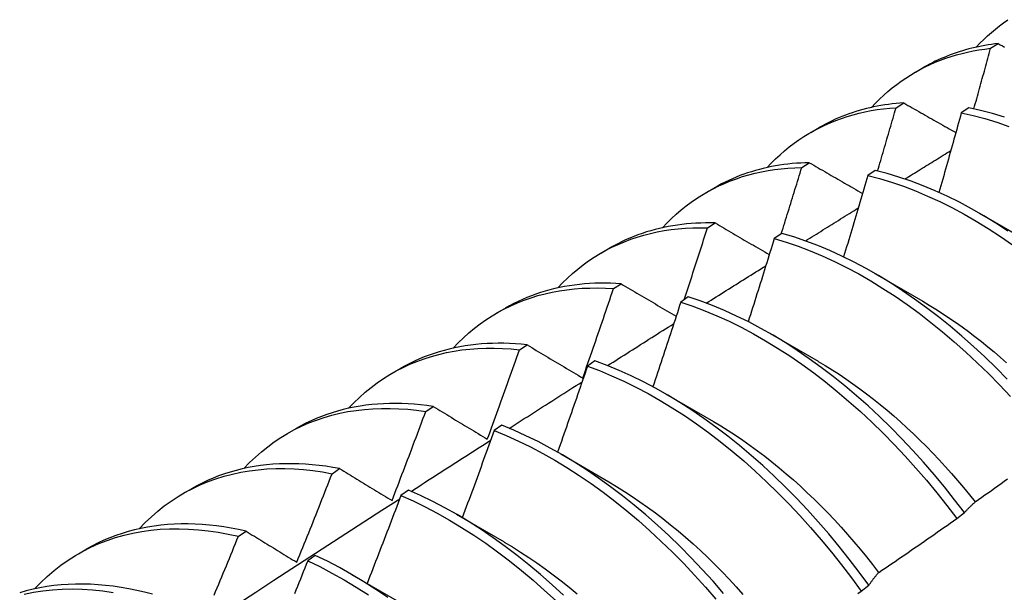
# Model space of a CAD drawing. Header units: inches. Extents: x 25 to 246, y 20 to 159.
# Tile 88 of 113: x 232.74 to 233.068, y 77.796 to 77.987. Entities that reach past the tile are written whole.
import ezdxf

# ---------------------------------------------------------------- set-up
doc = ezdxf.new("R2010")
doc.units = ezdxf.units.IN
doc.header["$MEASUREMENT"] = 0
doc.layers.add('Visible Edges(ANSI)', color=7, linetype='Continuous', lineweight=25)

msp = doc.modelspace()

# ---------------------------------------------------------------- linework, layer by layer
at = {"layer": 'Visible Edges(ANSI)'}
for p, q in [((233.06317, 77.97722), (233.06572, 77.97881)), ((233.03818, 77.96928), (233.04099, 77.9709)), ((233.03174, 77.95745), (233.03428, 77.95905)), ((233.05594, 77.95744), (233.05343, 77.95576)), ((233.00338, 77.94924), (233.00619, 77.95086)), ((233.00036, 77.93753), (233.00289, 77.93914)), ((233.02482, 77.93659), (233.0223, 77.9349)), ((232.96858, 77.9292), (232.97139, 77.93082)), ((233.05945, 77.92234), (233.0754, 77.91311)), ((232.96903, 77.91745), (232.97156, 77.91908)), ((232.99372, 77.9156), (232.99121, 77.91389)), ((232.93378, 77.90916), (232.93659, 77.91078)), ((233.02465, 77.9023), (233.0406, 77.89307)), ((232.93775, 77.89723), (232.94027, 77.89887)), ((232.96265, 77.89445), (232.96015, 77.89274)), ((232.89898, 77.88912), (232.9018, 77.89074)), ((232.98985, 77.88226), (233.0058, 77.87303)), ((232.90651, 77.87684), (232.90903, 77.8785)), ((232.93161, 77.87316), (232.9291, 77.87143)), ((232.86419, 77.86908), (232.867, 77.8707)), ((232.95505, 77.86222), (232.971, 77.85299)), ((232.87531, 77.85631), (232.87783, 77.85797)), ((232.82939, 77.84905), (232.8322, 77.85066)), ((232.90058, 77.85172), (232.89807, 77.84998)), ((232.92025, 77.84218), (232.9362, 77.83295)), ((232.84416, 77.83562), (232.84667, 77.8373)), ((232.79459, 77.82901), (232.7974, 77.83063)), ((232.86956, 77.83013), (232.86706, 77.82838)), ((232.88545, 77.82214), (232.9014, 77.81291)), ((233.05191, 77.8207), (233.05448, 77.82265)), ((232.81303, 77.81478), (232.81554, 77.81647)), ((232.75979, 77.80897), (232.7626, 77.81059)), ((232.83856, 77.80841), (232.83605, 77.80664)), ((232.85066, 77.8021), (232.86661, 77.79287)), ((233.02012, 77.79652), (233.02269, 77.79848))]:
    msp.add_line(p, q, dxfattribs=at)
at = {"layer": 'Visible Edges(ANSI)', "flags": 128}
for points in [[(233.05842, 77.97761), (233.05964, 77.9789), (233.06088, 77.98014), (233.06215, 77.98135), (233.06345, 77.98251), (233.06478, 77.98364), (233.06613, 77.98472), (233.06751, 77.98576), (233.06892, 77.98676)], [(233.06572, 77.97881), (233.0646, 77.97868), (233.06348, 77.97853), (233.06238, 77.97836), (233.06128, 77.97818), (233.06019, 77.97798), (233.05911, 77.97776), (233.05803, 77.97752), (233.05696, 77.97727), (233.0559, 77.977), (233.05485, 77.97672), (233.0538, 77.97641), (233.05276, 77.97609), (233.05173, 77.97575), (233.05071, 77.97539), (233.0497, 77.97502), (233.0487, 77.97463), (233.0477, 77.97422), (233.04672, 77.9738), (233.04574, 77.97336), (233.04477, 77.9729), (233.04381, 77.97242), (233.04286, 77.97193), (233.04192, 77.97142), (233.04099, 77.9709)], [(233.06572, 77.97881), (233.06642, 77.97841), (233.06712, 77.97802), (233.06782, 77.97762)], [(233.02362, 77.95757), (233.02493, 77.95896), (233.02627, 77.96029), (233.02765, 77.96158), (233.02906, 77.96282), (233.03049, 77.96402), (233.03197, 77.96517), (233.03347, 77.96626), (233.035, 77.96731), (233.03656, 77.96831), (233.03815, 77.96926), (233.03977, 77.97016), (233.04142, 77.97102), (233.04309, 77.97182), (233.0448, 77.97256), (233.04653, 77.97326), (233.04828, 77.97391), (233.05006, 77.9745), (233.05186, 77.97505), (233.05369, 77.97554), (233.05555, 77.97598), (233.05742, 77.97637), (233.05932, 77.9767), (233.06123, 77.97699), (233.06317, 77.97722)], [(233.05762, 77.95709), (233.05786, 77.95793), (233.05809, 77.95877), (233.05833, 77.95961), (233.05856, 77.96044), (233.05879, 77.96128), (233.05903, 77.96212), (233.05926, 77.96296), (233.05949, 77.9638), (233.05973, 77.96464), (233.05996, 77.96548), (233.06019, 77.96632), (233.06042, 77.96715), (233.06065, 77.96799), (233.06088, 77.96883), (233.06111, 77.96967), (233.06135, 77.97051), (233.06157, 77.97135), (233.0618, 77.97219), (233.06203, 77.97302), (233.06226, 77.97386), (233.06249, 77.9747), (233.06272, 77.97554), (233.06295, 77.97638), (233.06317, 77.97722)], [(233.03428, 77.95905), (233.033, 77.95896), (233.03173, 77.95885), (233.03046, 77.95872), (233.02921, 77.95856), (233.02796, 77.95838), (233.02673, 77.95818), (233.0255, 77.95796), (233.02428, 77.95772), (233.02307, 77.95745), (233.02187, 77.95716), (233.02068, 77.95685), (233.01951, 77.95652), (233.01834, 77.95617), (233.01718, 77.95579), (233.01603, 77.9554), (233.01489, 77.95498), (233.01376, 77.95454), (233.01265, 77.95408), (233.01154, 77.95359), (233.01045, 77.95309), (233.00937, 77.95256), (233.0083, 77.95202), (233.00724, 77.95145), (233.00619, 77.95086)], [(233.03428, 77.95905), (233.03499, 77.95864), (233.03571, 77.95823), (233.03643, 77.95782), (233.03714, 77.95742), (233.03786, 77.95701), (233.03858, 77.9566), (233.0393, 77.95619), (233.04002, 77.95578), (233.04074, 77.95537), (233.04146, 77.95496), (233.04218, 77.95454), (233.04291, 77.95413), (233.04363, 77.95372), (233.04435, 77.95331), (233.04508, 77.9529), (233.0458, 77.95249), (233.04653, 77.95208), (233.04725, 77.95167), (233.04798, 77.95125), (233.04871, 77.95084), (233.04943, 77.95043), (233.05016, 77.95002), (233.05089, 77.9496), (233.05162, 77.94919)], [(232.98882, 77.93753), (232.99023, 77.93901), (232.99167, 77.94044), (232.99315, 77.94181), (232.99466, 77.94313), (232.99622, 77.94439), (232.99781, 77.9456), (232.99943, 77.94675), (233.00109, 77.94785), (233.00278, 77.94889), (233.0045, 77.94987), (233.00626, 77.9508), (233.00805, 77.95166), (233.00987, 77.95247), (233.01172, 77.95322), (233.0136, 77.95391), (233.01551, 77.95454), (233.01745, 77.95512), (233.01942, 77.95563), (233.02141, 77.95608), (233.02343, 77.95648), (233.02547, 77.95681), (233.02753, 77.95708), (233.02963, 77.9573), (233.03174, 77.95745)], [(233.0256, 77.9364), (233.02586, 77.93728), (233.02612, 77.93816), (233.02638, 77.93903), (233.02664, 77.93991), (233.0269, 77.94079), (233.02716, 77.94166), (233.02742, 77.94254), (233.02767, 77.94342), (233.02793, 77.9443), (233.02819, 77.94517), (233.02844, 77.94605), (233.0287, 77.94693), (233.02895, 77.9478), (233.02921, 77.94868), (233.02946, 77.94956), (233.02972, 77.95043), (233.02997, 77.95131), (233.03022, 77.95219), (233.03048, 77.95306), (233.03073, 77.95394), (233.03098, 77.95482), (233.03123, 77.9557), (233.03149, 77.95657), (233.03174, 77.95745)], [(233.05343, 77.95576), (233.05312, 77.95466), (233.05282, 77.95355), (233.05252, 77.95245), (233.05221, 77.95134), (233.05191, 77.95024), (233.0516, 77.94913), (233.0513, 77.94803), (233.05099, 77.94693), (233.05068, 77.94582), (233.05038, 77.94472), (233.05007, 77.94361), (233.04976, 77.94251), (233.04945, 77.9414), (233.04914, 77.9403), (233.04883, 77.93919), (233.04852, 77.93809), (233.04821, 77.93698), (233.0479, 77.93588), (233.04759, 77.93477), (233.04727, 77.93367), (233.04696, 77.93256), (233.04665, 77.93146), (233.04633, 77.93035), (233.04602, 77.92925)], [(233.05343, 77.95576), (233.05734, 77.95489), (233.06128, 77.95384), (233.06525, 77.95263), (233.06924, 77.95125)], [(233.06776, 77.95434), (233.06379, 77.95554), (233.05985, 77.95658), (233.05594, 77.95744)], [(233.03468, 77.93373), (233.03532, 77.93412), (233.03596, 77.93452), (233.03659, 77.93491), (233.03723, 77.9353), (233.03786, 77.9357), (233.0385, 77.93609), (233.03914, 77.93649), (233.03977, 77.93688), (233.04041, 77.93728), (233.04104, 77.93767), (233.04168, 77.93806), (233.04232, 77.93846), (233.04295, 77.93885), (233.04359, 77.93924), (233.04422, 77.93964), (233.04486, 77.94003), (233.0455, 77.94043), (233.04613, 77.94082), (233.04677, 77.94121), (233.0474, 77.94161), (233.04804, 77.942), (233.04868, 77.94239), (233.04931, 77.94279), (233.04995, 77.94318)], [(233.00289, 77.93914), (233.00145, 77.93911), (233.00002, 77.93904), (232.99859, 77.93895), (232.99718, 77.93884), (232.99578, 77.93869), (232.99438, 77.93852), (232.993, 77.93832), (232.99163, 77.93809), (232.99027, 77.93784), (232.98893, 77.93756), (232.98759, 77.93725), (232.98627, 77.93691), (232.98495, 77.93655), (232.98365, 77.93616), (232.98237, 77.93575), (232.98109, 77.93531), (232.97983, 77.93484), (232.97859, 77.93434), (232.97735, 77.93382), (232.97613, 77.93327), (232.97493, 77.9327), (232.97373, 77.9321), (232.97256, 77.93147), (232.97139, 77.93082)], [(233.00289, 77.93914), (233.00362, 77.93872), (233.00435, 77.9383), (233.00508, 77.93788), (233.00581, 77.93745), (233.00654, 77.93703), (233.00728, 77.93661), (233.00801, 77.93618), (233.00874, 77.93576), (233.00948, 77.93533), (233.01021, 77.93491), (233.01095, 77.93448), (233.01169, 77.93406), (233.01242, 77.93363), (233.01316, 77.93321), (233.0139, 77.93278), (233.01464, 77.93236), (233.01538, 77.93193), (233.01612, 77.93151), (233.01686, 77.93108), (233.0176, 77.93065), (233.01834, 77.93023), (233.01908, 77.9298), (233.01983, 77.92937), (233.02057, 77.92895)], [(232.95403, 77.9175), (232.95552, 77.91907), (232.95707, 77.92059), (232.95865, 77.92204), (232.96028, 77.92343), (232.96194, 77.92476), (232.96365, 77.92603), (232.9654, 77.92723), (232.96718, 77.92837), (232.96901, 77.92945), (232.97087, 77.93045), (232.97277, 77.9314), (232.9747, 77.93227), (232.97667, 77.93308), (232.97868, 77.93383), (232.98071, 77.9345), (232.98278, 77.93511), (232.98488, 77.93565), (232.98701, 77.93613), (232.98916, 77.93653), (232.99135, 77.93687), (232.99356, 77.93714), (232.9958, 77.93734), (232.99807, 77.93747), (233.00036, 77.93753)], [(232.99358, 77.9155), (232.99387, 77.91642), (232.99416, 77.91734), (232.99444, 77.91825), (232.99473, 77.91917), (232.99501, 77.92009), (232.9953, 77.92101), (232.99558, 77.92192), (232.99587, 77.92284), (232.99615, 77.92376), (232.99643, 77.92468), (232.99672, 77.9256), (232.997, 77.92651), (232.99728, 77.92743), (232.99756, 77.92835), (232.99785, 77.92927), (232.99813, 77.93018), (232.99841, 77.9311), (232.99869, 77.93202), (232.99897, 77.93294), (232.99924, 77.93386), (232.99952, 77.93477), (232.9998, 77.93569), (233.00008, 77.93661), (233.00036, 77.93753)], [(233.06895, 77.9164), (233.06494, 77.91901), (233.06091, 77.92148), (233.05687, 77.9238), (233.05283, 77.92596), (233.04879, 77.92796), (233.04475, 77.92981), (233.04073, 77.9315), (233.03672, 77.93302), (233.03272, 77.93438), (233.02876, 77.93557), (233.02482, 77.93659)], [(233.0223, 77.9349), (233.02198, 77.93377), (233.02165, 77.93264), (233.02132, 77.93151), (233.02099, 77.93038), (233.02066, 77.92925), (233.02033, 77.92812), (233.02, 77.92699), (233.01967, 77.92586), (233.01934, 77.92473), (233.019, 77.9236), (233.01867, 77.92247), (233.01834, 77.92134), (233.018, 77.92021), (233.01767, 77.91908), (233.01733, 77.91795), (233.017, 77.91682), (233.01666, 77.91569), (233.01632, 77.91456), (233.01598, 77.91343), (233.01565, 77.9123), (233.01531, 77.91117), (233.01497, 77.91004), (233.01463, 77.90891), (233.01429, 77.90778)], [(233.0223, 77.9349), (233.02625, 77.93387), (233.03021, 77.93266), (233.03421, 77.93129), (233.03822, 77.92976), (233.04225, 77.92806), (233.04628, 77.9262), (233.05032, 77.92418), (233.05437, 77.92201), (233.0584, 77.91968), (233.06243, 77.9172), (233.06644, 77.91458), (233.07044, 77.91181)], [(233.00157, 77.9131), (233.0023, 77.91356), (233.00303, 77.91401), (233.00377, 77.91447), (233.0045, 77.91493), (233.00523, 77.91539), (233.00596, 77.91584), (233.0067, 77.9163), (233.00743, 77.91676), (233.00816, 77.91722), (233.00889, 77.91767), (233.00962, 77.91813), (233.01036, 77.91859), (233.01109, 77.91904), (233.01182, 77.9195), (233.01255, 77.91996), (233.01328, 77.92041), (233.01402, 77.92087), (233.01475, 77.92133), (233.01548, 77.92178), (233.01621, 77.92224), (233.01695, 77.9227), (233.01768, 77.92315), (233.01841, 77.92361), (233.01914, 77.92407)], [(232.97156, 77.91908), (232.96995, 77.91911), (232.96835, 77.91911), (232.96677, 77.91907), (232.96519, 77.919), (232.96363, 77.9189), (232.96208, 77.91877), (232.96054, 77.9186), (232.95901, 77.9184), (232.9575, 77.91817), (232.956, 77.9179), (232.95451, 77.9176), (232.95304, 77.91727), (232.95159, 77.91691), (232.95014, 77.91651), (232.94872, 77.91608), (232.9473, 77.91562), (232.94591, 77.91513), (232.94453, 77.9146), (232.94316, 77.91404), (232.94181, 77.91346), (232.94048, 77.91283), (232.93917, 77.91218), (232.93787, 77.9115), (232.93659, 77.91078)], [(232.97156, 77.91908), (232.9723, 77.91865), (232.97304, 77.91821), (232.97379, 77.91777), (232.97453, 77.91734), (232.97528, 77.9169), (232.97602, 77.91646), (232.97677, 77.91603), (232.97752, 77.91559), (232.97827, 77.91515), (232.97902, 77.91471), (232.97976, 77.91427), (232.98052, 77.91384), (232.98127, 77.9134), (232.98202, 77.91296), (232.98277, 77.91252), (232.98352, 77.91208), (232.98428, 77.91164), (232.98503, 77.9112), (232.98579, 77.91076), (232.98654, 77.91032), (232.9873, 77.90988), (232.98806, 77.90944), (232.98881, 77.90899), (232.98957, 77.90855)], [(232.91923, 77.89746), (232.92082, 77.89913), (232.92246, 77.90073), (232.92415, 77.90227), (232.92589, 77.90373), (232.92767, 77.90513), (232.9295, 77.90645), (232.93137, 77.9077), (232.93329, 77.90888), (232.93525, 77.90998), (232.93725, 77.91101), (232.93929, 77.91197), (232.94138, 77.91285), (232.9435, 77.91365), (232.94565, 77.91438), (232.94785, 77.91504), (232.95007, 77.91561), (232.95234, 77.91611), (232.95463, 77.91654), (232.95696, 77.91688), (232.95932, 77.91715), (232.9617, 77.91734), (232.96412, 77.91746), (232.96656, 77.91749), (232.96903, 77.91745)], [(232.96125, 77.89349), (232.96158, 77.89449), (232.96191, 77.89549), (232.96224, 77.89649), (232.96257, 77.89749), (232.9629, 77.89848), (232.96323, 77.89948), (232.96355, 77.90048), (232.96388, 77.90148), (232.9642, 77.90248), (232.96453, 77.90347), (232.96485, 77.90447), (232.96518, 77.90547), (232.9655, 77.90647), (232.96582, 77.90747), (232.96615, 77.90847), (232.96647, 77.90946), (232.96679, 77.91046), (232.96711, 77.91146), (232.96743, 77.91246), (232.96775, 77.91346), (232.96807, 77.91446), (232.96839, 77.91546), (232.96871, 77.91645), (232.96903, 77.91745)], [(233.0687, 77.86706), (233.06501, 77.87082), (233.06127, 77.87447), (233.05747, 77.878), (233.05363, 77.88141), (233.04975, 77.8847), (233.04584, 77.88786), (233.04189, 77.89088), (233.03791, 77.89377), (233.03391, 77.89652), (233.0299, 77.89913), (233.02587, 77.90158), (233.02183, 77.90389), (233.01779, 77.90604), (233.01375, 77.90804), (233.00971, 77.90988), (233.00569, 77.91155), (233.00168, 77.91307), (232.99769, 77.91442), (232.99372, 77.9156)], [(232.99121, 77.91389), (232.99086, 77.91274), (232.99051, 77.91159), (232.99015, 77.91043), (232.9898, 77.90928), (232.98944, 77.90813), (232.98908, 77.90697), (232.98873, 77.90582), (232.98837, 77.90467), (232.98801, 77.90351), (232.98765, 77.90236), (232.98729, 77.90121), (232.98694, 77.90005), (232.98657, 77.8989), (232.98621, 77.89775), (232.98585, 77.8966), (232.98549, 77.89544), (232.98513, 77.89429), (232.98476, 77.89314), (232.9844, 77.89198), (232.98403, 77.89083), (232.98367, 77.88968), (232.9833, 77.88853), (232.98294, 77.88737), (232.98257, 77.88622)], [(232.99121, 77.91389), (232.99518, 77.9127), (232.99917, 77.91134), (233.00318, 77.90981), (233.00721, 77.90812), (233.01124, 77.90627), (233.01529, 77.90426), (233.01933, 77.9021), (233.02336, 77.89978), (233.02739, 77.89731), (233.03141, 77.8947), (233.0354, 77.89194), (233.03938, 77.88904), (233.04332, 77.886), (233.04724, 77.88284), (233.05111, 77.87954), (233.05495, 77.87612), (233.05874, 77.87257), (233.06248, 77.86892), (233.06617, 77.86515), (233.06979, 77.86127)], [(232.9686, 77.89239), (232.96943, 77.89291), (232.97025, 77.89343), (232.97108, 77.89395), (232.97191, 77.89447), (232.97273, 77.89499), (232.97356, 77.89551), (232.97438, 77.89603), (232.97521, 77.89655), (232.97604, 77.89707), (232.97686, 77.89759), (232.97769, 77.89811), (232.97852, 77.89863), (232.97934, 77.89915), (232.98017, 77.89967), (232.981, 77.90019), (232.98182, 77.90071), (232.98265, 77.90123), (232.98348, 77.90175), (232.9843, 77.90227), (232.98513, 77.90279), (232.98596, 77.90331), (232.98678, 77.90383), (232.98761, 77.90435), (232.98844, 77.90487)], [(232.94027, 77.89887), (232.9385, 77.89897), (232.93673, 77.89904), (232.93498, 77.89907), (232.93324, 77.89906), (232.93151, 77.89902), (232.9298, 77.89893), (232.9281, 77.8988), (232.92642, 77.89864), (232.92475, 77.89843), (232.9231, 77.89819), (232.92146, 77.89791), (232.91984, 77.89759), (232.91823, 77.89723), (232.91664, 77.89683), (232.91507, 77.89639), (232.91352, 77.89592), (232.91199, 77.8954), (232.91047, 77.89485), (232.90898, 77.89426), (232.9075, 77.89363), (232.90604, 77.89297), (232.90461, 77.89226), (232.90319, 77.89152), (232.9018, 77.89074)], [(232.88443, 77.87742), (232.88612, 77.87919), (232.88786, 77.88088), (232.88966, 77.88249), (232.89151, 77.88403), (232.89341, 77.88548), (232.89536, 77.88686), (232.89736, 77.88815), (232.89941, 77.88937), (232.90151, 77.8905), (232.90365, 77.89154), (232.90584, 77.89251), (232.90807, 77.89338), (232.91034, 77.89418), (232.91265, 77.89489), (232.91501, 77.89551), (232.9174, 77.89605), (232.91983, 77.8965), (232.92229, 77.89686), (232.92479, 77.89714), (232.92732, 77.89733), (232.92989, 77.89743), (232.93248, 77.89745), (232.9351, 77.89738), (232.93775, 77.89723)], [(232.92753, 77.86744), (232.92796, 77.86868), (232.9284, 77.86992), (232.92883, 77.87116), (232.92926, 77.8724), (232.9297, 77.87364), (232.93013, 77.87488), (232.93056, 77.87612), (232.93099, 77.87736), (232.93142, 77.8786), (232.93184, 77.87984), (232.93227, 77.88108), (232.9327, 77.88232), (232.93312, 77.88356), (232.93355, 77.88481), (232.93397, 77.88605), (232.93439, 77.88729), (232.93481, 77.88853), (232.93524, 77.88977), (232.93566, 77.89101), (232.93608, 77.89226), (232.9365, 77.8935), (232.93691, 77.89474), (232.93733, 77.89598), (232.93775, 77.89723)], [(232.94027, 77.89887), (232.94103, 77.89842), (232.94178, 77.89797), (232.94254, 77.89752), (232.9433, 77.89707), (232.94406, 77.89662), (232.94482, 77.89617), (232.94558, 77.89572), (232.94634, 77.89527), (232.9471, 77.89482), (232.94786, 77.89437), (232.94863, 77.89392), (232.94939, 77.89346), (232.95015, 77.89301), (232.95092, 77.89256), (232.95169, 77.89211), (232.95245, 77.89165), (232.95322, 77.8912), (232.95399, 77.89074), (232.95476, 77.89029), (232.95553, 77.88984), (232.9563, 77.88938), (232.95707, 77.88893), (232.95784, 77.88847), (232.95862, 77.88801)], [(232.96015, 77.89274), (232.95977, 77.89156), (232.95939, 77.89039), (232.95901, 77.88921), (232.95862, 77.88804), (232.95824, 77.88686), (232.95786, 77.88569), (232.95748, 77.88451), (232.95709, 77.88334), (232.95671, 77.88217), (232.95632, 77.88099), (232.95594, 77.87982), (232.95555, 77.87864), (232.95516, 77.87747), (232.95477, 77.8763), (232.95439, 77.87512), (232.954, 77.87395), (232.95361, 77.87277), (232.95322, 77.8716), (232.95283, 77.87043), (232.95243, 77.86925), (232.95204, 77.86808), (232.95165, 77.86691), (232.95125, 77.86573), (232.95086, 77.86456)], [(232.96015, 77.89274), (232.96414, 77.89139), (232.96815, 77.88987), (232.97217, 77.88819), (232.97621, 77.88635), (232.98025, 77.88435), (232.98429, 77.88219), (232.98833, 77.87988), (232.99236, 77.87742), (232.99637, 77.87482), (233.00037, 77.87207), (233.00434, 77.86918), (233.00829, 77.86615), (233.01221, 77.86299), (233.01609, 77.8597), (233.01993, 77.85628), (233.02372, 77.85275), (233.02746, 77.8491), (233.03115, 77.84534), (233.03478, 77.84147), (233.03835, 77.8375), (233.04185, 77.83343), (233.04528, 77.82927), (233.04864, 77.82503), (233.05191, 77.8207)], [(233.05448, 77.82265), (233.0512, 77.82697), (233.04783, 77.83121), (233.0444, 77.83536), (233.04089, 77.83942), (233.03732, 77.84338), (233.03368, 77.84724), (233.02999, 77.851), (233.02624, 77.85464), (233.02245, 77.85817), (233.01861, 77.86157), (233.01472, 77.86485), (233.0108, 77.868), (233.00685, 77.87102), (233.00288, 77.8739), (232.99888, 77.87664), (232.99486, 77.87924), (232.99083, 77.88168), (232.98679, 77.88398), (232.98275, 77.88613), (232.97871, 77.88811), (232.97468, 77.88994), (232.97065, 77.89161), (232.96664, 77.89311), (232.96265, 77.89445)], [(233.0406, 77.893), (233.04279, 77.89171), (233.04498, 77.89036), (233.04716, 77.88897), (233.04934, 77.88753), (233.05151, 77.88604), (233.05368, 77.8845), (233.05583, 77.88292), (233.05797, 77.88129), (233.06011, 77.87962), (233.06223, 77.8779), (233.06434, 77.87614), (233.06643, 77.87434), (233.06851, 77.87249)], [(232.93576, 77.87159), (232.93668, 77.87218), (232.9376, 77.87276), (232.93852, 77.87334), (232.93944, 77.87393), (232.94036, 77.87451), (232.94128, 77.8751), (232.9422, 77.87568), (232.94312, 77.87626), (232.94404, 77.87685), (232.94496, 77.87743), (232.94588, 77.87801), (232.94679, 77.8786), (232.94771, 77.87918), (232.94863, 77.87976), (232.94955, 77.88035), (232.95047, 77.88093), (232.95139, 77.88151), (232.95231, 77.88209), (232.95323, 77.88268), (232.95415, 77.88326), (232.95507, 77.88384), (232.95599, 77.88442), (232.95691, 77.885), (232.95783, 77.88559)], [(232.84963, 77.85738), (232.85141, 77.85924), (232.85326, 77.86102), (232.85516, 77.86271), (232.85712, 77.86432), (232.85914, 77.86583), (232.86122, 77.86726), (232.86335, 77.86859), (232.86553, 77.86984), (232.86777, 77.87099), (232.87006, 77.87205), (232.87239, 77.87301), (232.87478, 77.87388), (232.87721, 77.87466), (232.87968, 77.87534), (232.8822, 77.87592), (232.88476, 77.87641), (232.88735, 77.8768), (232.88999, 77.8771), (232.89266, 77.8773), (232.89537, 77.8774), (232.89811, 77.87741), (232.90088, 77.87732), (232.90368, 77.87713), (232.90651, 77.87684)], [(232.90903, 77.8785), (232.90709, 77.8787), (232.90515, 77.87885), (232.90323, 77.87896), (232.90132, 77.87902), (232.89943, 77.87904), (232.89756, 77.87901), (232.8957, 77.87893), (232.89385, 77.87881), (232.89202, 77.87864), (232.89021, 77.87843), (232.88842, 77.87817), (232.88665, 77.87787), (232.88489, 77.87752), (232.88316, 77.87712), (232.88144, 77.87668), (232.87975, 77.8762), (232.87807, 77.87567), (232.87642, 77.87509), (232.87479, 77.87447), (232.87319, 77.87381), (232.8716, 77.8731), (232.87004, 77.87234), (232.86851, 77.87154), (232.867, 77.8707)], [(232.8958, 77.84713), (232.89625, 77.84836), (232.89671, 77.8496), (232.89716, 77.85084), (232.89762, 77.85207), (232.89807, 77.85331), (232.89852, 77.85455), (232.89897, 77.85579), (232.89942, 77.85702), (232.89987, 77.85826), (232.90032, 77.8595), (232.90077, 77.86074), (232.90121, 77.86198), (232.90166, 77.86321), (232.9021, 77.86445), (232.90255, 77.86569), (232.90299, 77.86693), (232.90343, 77.86817), (232.90388, 77.86941), (232.90432, 77.87065), (232.90476, 77.87189), (232.9052, 77.87312), (232.90564, 77.87436), (232.90607, 77.8756), (232.90651, 77.87684)], [(232.90903, 77.8785), (232.90979, 77.87804), (232.91056, 77.87758), (232.91132, 77.87713), (232.91208, 77.87667), (232.91285, 77.87621), (232.91361, 77.87575), (232.91438, 77.87529), (232.91515, 77.87483), (232.91591, 77.87437), (232.91668, 77.87391), (232.91745, 77.87345), (232.91822, 77.87299), (232.91899, 77.87253), (232.91977, 77.87207), (232.92054, 77.87161), (232.92131, 77.87115), (232.92209, 77.87068), (232.92286, 77.87022), (232.92364, 77.86976), (232.92441, 77.86929), (232.92519, 77.86883), (232.92597, 77.86837), (232.92675, 77.8679), (232.92753, 77.86744)], [(233.02269, 77.79848), (233.01949, 77.80287), (233.0162, 77.80719), (233.01283, 77.81142), (233.00939, 77.81557), (233.00588, 77.81962), (233.00231, 77.82358), (232.99867, 77.82743), (232.99497, 77.83118), (232.99122, 77.83481), (232.98742, 77.83833), (232.98358, 77.84173), (232.97969, 77.845), (232.97577, 77.84815), (232.97182, 77.85116), (232.96784, 77.85403), (232.96384, 77.85676), (232.95982, 77.85935), (232.95579, 77.86179), (232.95176, 77.86407), (232.94771, 77.86621), (232.94367, 77.86819), (232.93964, 77.87001), (232.93562, 77.87166), (232.93161, 77.87316)], [(233.00581, 77.87299), (233.00813, 77.87162), (233.01046, 77.87019), (233.01277, 77.86871), (233.01508, 77.86717), (233.01739, 77.86557), (233.01968, 77.86392), (233.02196, 77.86222), (233.02423, 77.86046), (233.02649, 77.85865), (233.02873, 77.85679), (233.03096, 77.85488), (233.03317, 77.85292), (233.03536, 77.85092), (233.03754, 77.84887), (233.0397, 77.84678), (233.04183, 77.84464), (233.04395, 77.84247), (233.04604, 77.84025), (233.04811, 77.838), (233.05016, 77.83571), (233.05218, 77.83338), (233.05417, 77.83102), (233.05613, 77.82862), (233.05807, 77.8262)], [(232.9291, 77.87143), (232.92869, 77.87024), (232.92829, 77.86904), (232.92788, 77.86785), (232.92747, 77.86666), (232.92706, 77.86546), (232.92665, 77.86427), (232.92624, 77.86308), (232.92583, 77.86188), (232.92542, 77.86069), (232.92501, 77.8595), (232.92459, 77.8583), (232.92418, 77.85711), (232.92376, 77.85592), (232.92335, 77.85473), (232.92293, 77.85353), (232.92252, 77.85234), (232.9221, 77.85115), (232.92168, 77.84996), (232.92126, 77.84877), (232.92084, 77.84757), (232.92042, 77.84638), (232.92, 77.84519), (232.91958, 77.844), (232.91916, 77.84281)], [(232.9291, 77.87143), (232.93311, 77.86992), (232.93713, 77.86825), (232.94117, 77.86642), (232.94521, 77.86443), (232.94925, 77.86229), (232.95329, 77.85999), (232.95732, 77.85754), (232.96133, 77.85494), (232.96533, 77.8522), (232.96931, 77.84931), (232.97326, 77.84629), (232.97718, 77.84314), (232.98106, 77.83986), (232.9849, 77.83645), (232.9887, 77.83292), (232.99244, 77.82928), (232.99614, 77.82552), (232.99977, 77.82166), (233.00334, 77.8177), (233.00685, 77.81363), (233.01028, 77.80948), (233.01364, 77.80524), (233.01692, 77.80092), (233.02012, 77.79652)], [(232.90305, 77.85071), (232.90406, 77.85136), (232.90507, 77.85201), (232.90608, 77.85266), (232.90709, 77.8533), (232.9081, 77.85395), (232.90911, 77.8546), (232.91013, 77.85524), (232.91114, 77.85589), (232.91215, 77.85654), (232.91316, 77.85719), (232.91417, 77.85783), (232.91519, 77.85848), (232.9162, 77.85912), (232.91721, 77.85977), (232.91822, 77.86042), (232.91923, 77.86106), (232.92025, 77.86171), (232.92126, 77.86235), (232.92227, 77.863), (232.92328, 77.86365), (232.92429, 77.86429), (232.92531, 77.86494), (232.92632, 77.86558), (232.92733, 77.86623)], [(232.81483, 77.83734), (232.81671, 77.8393), (232.81866, 77.84116), (232.82067, 77.84293), (232.82275, 77.8446), (232.82489, 77.84618), (232.82709, 77.84765), (232.82935, 77.84902), (232.83167, 77.85029), (232.83405, 77.85146), (232.83648, 77.85253), (232.83897, 77.85349), (232.84151, 77.85434), (232.84409, 77.85509), (232.84673, 77.85574), (232.84941, 77.85628), (232.85214, 77.85671), (232.85491, 77.85703), (232.85772, 77.85725), (232.86057, 77.85736), (232.86345, 77.85737), (232.86637, 77.85726), (232.86932, 77.85705), (232.8723, 77.85673), (232.87531, 77.85631)], [(232.87783, 77.85797), (232.87571, 77.85828), (232.87361, 77.85853), (232.87152, 77.85872), (232.86944, 77.85887), (232.86738, 77.85896), (232.86534, 77.859), (232.86332, 77.85898), (232.86131, 77.85891), (232.85932, 77.85879), (232.85735, 77.85862), (232.8554, 77.85839), (232.85347, 77.85811), (232.85157, 77.85778), (232.84968, 77.85739), (232.84782, 77.85695), (232.84598, 77.85646), (232.84417, 77.85592), (232.84238, 77.85532), (232.84061, 77.85467), (232.83888, 77.85397), (232.83717, 77.85322), (232.83548, 77.85242), (232.83383, 77.85157), (232.8322, 77.85066)], [(232.87783, 77.85797), (232.87857, 77.85753), (232.87931, 77.85708), (232.88005, 77.85663), (232.88079, 77.85618), (232.88154, 77.85573), (232.88228, 77.85528), (232.88302, 77.85484), (232.88377, 77.85439), (232.88452, 77.85393), (232.88526, 77.85348), (232.88601, 77.85303), (232.88676, 77.85258), (232.88751, 77.85213), (232.88826, 77.85168), (232.88901, 77.85122), (232.88976, 77.85077), (232.89051, 77.85032), (232.89126, 77.84986), (232.89202, 77.84941), (232.89277, 77.84895), (232.89353, 77.8485), (232.89428, 77.84804), (232.89504, 77.84758), (232.8958, 77.84713)], [(232.8641, 77.82669), (232.86458, 77.82792), (232.86506, 77.82915), (232.86553, 77.83039), (232.86601, 77.83162), (232.86648, 77.83285), (232.86695, 77.83408), (232.86742, 77.83532), (232.86789, 77.83655), (232.86836, 77.83778), (232.86883, 77.83902), (232.8693, 77.84025), (232.86977, 77.84149), (232.87024, 77.84272), (232.8707, 77.84395), (232.87117, 77.84519), (232.87163, 77.84642), (232.87209, 77.84766), (232.87256, 77.84889), (232.87302, 77.85013), (232.87348, 77.85137), (232.87394, 77.8526), (232.8744, 77.85384), (232.87486, 77.85507), (232.87531, 77.85631)], [(232.89807, 77.84998), (232.89764, 77.84877), (232.8972, 77.84756), (232.89677, 77.84635), (232.89633, 77.84514), (232.8959, 77.84393), (232.89546, 77.84272), (232.89502, 77.84151), (232.89458, 77.8403), (232.89414, 77.83909), (232.8937, 77.83788), (232.89326, 77.83668), (232.89282, 77.83547), (232.89238, 77.83426), (232.89194, 77.83305), (232.89149, 77.83184), (232.89105, 77.83063), (232.8906, 77.82943), (232.89016, 77.82822), (232.88971, 77.82701), (232.88926, 77.8258), (232.88882, 77.8246), (232.88837, 77.82339), (232.88792, 77.82218), (232.88747, 77.82097)], [(232.89807, 77.84998), (232.9021, 77.84832), (232.90613, 77.8465), (232.91017, 77.84452), (232.91421, 77.84238), (232.91825, 77.84009), (232.92228, 77.83765), (232.9263, 77.83506), (232.9303, 77.83232), (232.93428, 77.82945), (232.93823, 77.82644), (232.94215, 77.82329), (232.94603, 77.82002), (232.94988, 77.81662), (232.95367, 77.8131), (232.95742, 77.80946), (232.96112, 77.80571), (232.96476, 77.80185), (232.96833, 77.79789), (232.97184, 77.79384)], [(232.97439, 77.79577), (232.97087, 77.79982), (232.96729, 77.80377), (232.96365, 77.80762), (232.95995, 77.81136), (232.9562, 77.81499), (232.9524, 77.8185), (232.94855, 77.82189), (232.94466, 77.82515), (232.94074, 77.82829), (232.93679, 77.83129), (232.93281, 77.83415), (232.92881, 77.83688), (232.92479, 77.83946), (232.92076, 77.84189), (232.91672, 77.84417), (232.91268, 77.84629), (232.90863, 77.84826), (232.9046, 77.85007), (232.90058, 77.85172)], [(232.971, 77.85297), (232.97346, 77.85151), (232.97591, 77.84999), (232.97837, 77.8484), (232.98081, 77.84674), (232.98324, 77.84503), (232.98567, 77.84326), (232.98808, 77.84143), (232.99048, 77.83954), (232.99286, 77.8376), (232.99523, 77.8356), (232.99758, 77.83355), (232.99992, 77.83145), (233.00223, 77.8293), (233.00452, 77.8271), (233.00679, 77.82486), (233.00903, 77.82256), (233.01125, 77.82023), (233.01344, 77.81785), (233.01561, 77.81542), (233.01774, 77.81296), (233.01984, 77.81046), (233.02191, 77.80792), (233.02395, 77.80534), (233.02595, 77.80273)], [(232.87044, 77.82974), (232.87154, 77.83045), (232.87265, 77.83117), (232.87375, 77.83188), (232.87485, 77.83259), (232.87596, 77.8333), (232.87706, 77.83401), (232.87817, 77.83473), (232.87927, 77.83544), (232.88037, 77.83615), (232.88148, 77.83686), (232.88258, 77.83757), (232.88369, 77.83828), (232.88479, 77.83899), (232.88589, 77.8397), (232.887, 77.84041), (232.8881, 77.84112), (232.88921, 77.84183), (232.89031, 77.84254), (232.89142, 77.84325), (232.89252, 77.84396), (232.89362, 77.84467), (232.89473, 77.84538), (232.89583, 77.84609), (232.89694, 77.8468)], [(232.78003, 77.8173), (232.78201, 77.81935), (232.78406, 77.82131), (232.78618, 77.82315), (232.78837, 77.82489), (232.79063, 77.82652), (232.79296, 77.82803), (232.79536, 77.82944), (232.79781, 77.83073), (232.80034, 77.83191), (232.80292, 77.83298), (232.80556, 77.83393), (232.80825, 77.83477), (232.811, 77.83549), (232.8138, 77.83609), (232.81665, 77.83657), (232.81955, 77.83694), (232.82249, 77.83719), (232.82548, 77.83732), (232.8285, 77.83733), (232.83157, 77.83722), (232.83467, 77.837), (232.8378, 77.83666), (232.84096, 77.8362), (232.84416, 77.83562)], [(232.84667, 77.8373), (232.84438, 77.83772), (232.8421, 77.83807), (232.83984, 77.83837), (232.8376, 77.83861), (232.83537, 77.83878), (232.83316, 77.8389), (232.83096, 77.83895), (232.82879, 77.83895), (232.82664, 77.83888), (232.82451, 77.83875), (232.8224, 77.83856), (232.82031, 77.83831), (232.81825, 77.838), (232.81622, 77.83763), (232.81421, 77.8372), (232.81222, 77.83671), (232.81027, 77.83615), (232.80834, 77.83554), (232.80644, 77.83487), (232.80457, 77.83414), (232.80273, 77.83335), (232.80092, 77.8325), (232.79914, 77.83159), (232.7974, 77.83063)], [(232.84667, 77.8373), (232.84739, 77.83686), (232.84811, 77.83643), (232.84882, 77.83599), (232.84954, 77.83555), (232.85026, 77.83511), (232.85099, 77.83467), (232.85171, 77.83423), (232.85243, 77.83379), (232.85315, 77.83335), (232.85388, 77.83291), (232.8546, 77.83247), (232.85533, 77.83203), (232.85606, 77.83158), (232.85678, 77.83114), (232.85751, 77.8307), (232.85824, 77.83025), (232.85897, 77.82981), (232.8597, 77.82937), (232.86043, 77.82892), (232.86117, 77.82848), (232.8619, 77.82803), (232.86263, 77.82758), (232.86337, 77.82714), (232.8641, 77.82669)], [(232.83244, 77.80612), (232.83294, 77.80735), (232.83343, 77.80857), (232.83393, 77.8098), (232.83443, 77.81103), (232.83492, 77.81226), (232.83541, 77.81348), (232.83591, 77.81471), (232.8364, 77.81594), (232.83689, 77.81717), (232.83738, 77.8184), (232.83787, 77.81963), (232.83836, 77.82086), (232.83885, 77.82208), (232.83933, 77.82331), (232.83982, 77.82454), (232.8403, 77.82577), (232.84079, 77.827), (232.84127, 77.82823), (232.84175, 77.82947), (232.84224, 77.8307), (232.84272, 77.83193), (232.8432, 77.83316), (232.84368, 77.83439), (232.84416, 77.83562)], [(233.05809, 77.82623), (233.05917, 77.827), (233.06024, 77.82776), (233.06131, 77.82853), (233.06238, 77.82929), (233.06345, 77.83006), (233.06452, 77.83083), (233.06558, 77.83159), (233.06665, 77.83236), (233.06772, 77.83313), (233.06878, 77.83391)], [(232.93619, 77.8329), (232.93879, 77.83135), (232.94139, 77.82974), (232.94398, 77.82805), (232.94656, 77.8263), (232.94912, 77.82448), (232.95168, 77.8226), (232.95422, 77.82066), (232.95675, 77.81865), (232.95926, 77.81658), (232.96175, 77.81445), (232.96422, 77.81226), (232.96667, 77.81002), (232.96909, 77.80772), (232.97149, 77.80536), (232.97386, 77.80295), (232.9762, 77.80049), (232.97851, 77.79798), (232.98079, 77.79542)], [(232.81285, 77.79232), (232.81882, 77.79622), (232.8248, 77.80012), (232.83077, 77.80402), (232.83675, 77.80791), (232.84273, 77.8118), (232.84871, 77.81568), (232.85469, 77.81956), (232.86067, 77.82343), (232.86666, 77.8273)], [(232.86706, 77.82838), (232.8666, 77.82716), (232.86614, 77.82594), (232.86568, 77.82472), (232.86521, 77.8235), (232.86475, 77.82228), (232.86429, 77.82106), (232.86382, 77.81984), (232.86336, 77.81862), (232.86289, 77.8174), (232.86242, 77.81618), (232.86195, 77.81496), (232.86149, 77.81374), (232.86102, 77.81252), (232.86055, 77.8113), (232.86008, 77.81008), (232.8596, 77.80886), (232.85913, 77.80764), (232.85866, 77.80643), (232.85819, 77.80521), (232.85771, 77.80399), (232.85724, 77.80277), (232.85676, 77.80155), (232.85628, 77.80034), (232.85581, 77.79912)], [(232.86706, 77.82838), (232.87109, 77.82657), (232.87513, 77.8246), (232.87917, 77.82247), (232.88321, 77.82019), (232.88724, 77.81776), (232.89126, 77.81518), (232.89526, 77.81245), (232.89924, 77.80958), (232.9032, 77.80658), (232.90712, 77.80344), (232.911, 77.80018), (232.91485, 77.79678), (232.91865, 77.79327)], [(232.92118, 77.79516), (232.91737, 77.79866), (232.91352, 77.80205), (232.90963, 77.8053), (232.90571, 77.80843), (232.90175, 77.81143), (232.89777, 77.81428), (232.89377, 77.817), (232.88975, 77.81957), (232.88572, 77.82199), (232.88168, 77.82426), (232.87764, 77.82637), (232.8736, 77.82833), (232.86956, 77.83013)], [(233.05448, 77.82265), (233.05462, 77.82281), (233.05477, 77.82297), (233.05491, 77.82313), (233.05506, 77.82329), (233.05521, 77.82345), (233.05536, 77.82361), (233.0555, 77.82376), (233.05565, 77.82392), (233.0558, 77.82407), (233.05595, 77.82422), (233.0561, 77.82437), (233.05625, 77.82452), (233.0564, 77.82467), (233.05655, 77.82482), (233.0567, 77.82496), (233.05686, 77.82511), (233.05701, 77.82525), (233.05716, 77.8254), (233.05732, 77.82554), (233.05747, 77.82568), (233.05763, 77.82582), (233.05778, 77.82596), (233.05794, 77.8261), (233.05809, 77.82623)], [(233.02596, 77.80273), (233.02705, 77.80347), (233.02814, 77.80421), (233.02922, 77.80495), (233.03031, 77.80569), (233.0314, 77.80643), (233.03248, 77.80717), (233.03357, 77.80792), (233.03465, 77.80866), (233.03574, 77.8094), (233.03682, 77.81015), (233.0379, 77.8109), (233.03898, 77.81165), (233.04006, 77.8124), (233.04115, 77.81315), (233.04223, 77.8139), (233.0433, 77.81465), (233.04438, 77.8154), (233.04546, 77.81616), (233.04654, 77.81691), (233.04761, 77.81767), (233.04869, 77.81842), (233.04977, 77.81918), (233.05084, 77.81994), (233.05191, 77.8207)], [(232.74523, 77.79726), (232.7473, 77.79941), (232.74946, 77.80145), (232.75169, 77.80337), (232.754, 77.80517), (232.75638, 77.80685), (232.75884, 77.80841), (232.76137, 77.80984), (232.76397, 77.81116), (232.76663, 77.81235), (232.76937, 77.81341), (232.77216, 77.81434), (232.77501, 77.81515), (232.77793, 77.81583), (232.7809, 77.81638), (232.78392, 77.81681), (232.78699, 77.8171), (232.7901, 77.81726), (232.79327, 77.8173), (232.79647, 77.8172), (232.79972, 77.81697), (232.803, 77.81662), (232.80631, 77.81613), (232.80966, 77.81552), (232.81303, 77.81478)], [(232.81554, 77.81647), (232.81308, 77.81702), (232.81063, 77.81749), (232.80819, 77.8179), (232.80578, 77.81824), (232.80338, 77.81851), (232.801, 77.81871), (232.79863, 77.81885), (232.7963, 77.81891), (232.79398, 77.81891), (232.79168, 77.81883), (232.78942, 77.81869), (232.78717, 77.81848), (232.78496, 77.81819), (232.78277, 77.81784), (232.7806, 77.81742), (232.77847, 77.81693), (232.77637, 77.81638), (232.7743, 77.81575), (232.77227, 77.81506), (232.77026, 77.8143), (232.76829, 77.81347), (232.76636, 77.81258), (232.76446, 77.81161), (232.7626, 77.81059)], [(232.80493, 77.79519), (232.80545, 77.79641), (232.80596, 77.79764), (232.80647, 77.79886), (232.80698, 77.80008), (232.80749, 77.80131), (232.808, 77.80253), (232.8085, 77.80376), (232.80901, 77.80498), (232.80952, 77.8062), (232.81002, 77.80743), (232.81052, 77.80865), (232.81103, 77.80988), (232.81153, 77.81111), (232.81203, 77.81233), (232.81253, 77.81356), (232.81303, 77.81478)], [(232.81554, 77.81647), (232.81624, 77.81605), (232.81693, 77.81562), (232.81763, 77.81519), (232.81833, 77.81477), (232.81903, 77.81434), (232.81972, 77.81391), (232.82042, 77.81348), (232.82112, 77.81305), (232.82182, 77.81262), (232.82253, 77.81219), (232.82323, 77.81176), (232.82393, 77.81133), (232.82464, 77.8109), (232.82534, 77.81047), (232.82605, 77.81004), (232.82676, 77.8096), (232.82746, 77.80917), (232.82817, 77.80873), (232.82888, 77.8083), (232.82959, 77.80786), (232.8303, 77.80743), (232.83101, 77.80699), (232.83173, 77.80656), (232.83244, 77.80612)], [(232.90141, 77.81285), (232.90415, 77.81123), (232.90688, 77.80954), (232.9096, 77.80776), (232.91231, 77.80592), (232.91501, 77.80399), (232.91769, 77.802), (232.92036, 77.79993), (232.92301, 77.79779), (232.92563, 77.79558)], [(232.86274, 77.79441), (232.85873, 77.79711), (232.85471, 77.79967), (232.85068, 77.80209), (232.84664, 77.80435), (232.8426, 77.80646), (232.83856, 77.80841)], [(232.83605, 77.80664), (232.83557, 77.80542), (232.83508, 77.80419), (232.83459, 77.80296), (232.83411, 77.80174), (232.83362, 77.80051), (232.83313, 77.79928), (232.83264, 77.79806), (232.83214, 77.79683), (232.83165, 77.7956)], [(232.83605, 77.80664), (232.84009, 77.80468), (232.84414, 77.80256), (232.84817, 77.80029), (232.85221, 77.79787), (232.85623, 77.79529)], [(233.02269, 77.79848), (233.02282, 77.79867), (233.02295, 77.79886), (233.02309, 77.79904), (233.02322, 77.79923), (233.02335, 77.79942), (233.02348, 77.7996), (233.02362, 77.79979), (233.02375, 77.79997), (233.02388, 77.80015), (233.02402, 77.80033), (233.02415, 77.80051), (233.02429, 77.80069), (233.02443, 77.80086), (233.02456, 77.80104), (233.0247, 77.80121), (233.02484, 77.80139), (233.02498, 77.80156), (233.02512, 77.80173), (233.02525, 77.8019), (233.02539, 77.80207), (233.02553, 77.80224), (233.02567, 77.8024), (233.02582, 77.80257), (233.02596, 77.80273)], [(232.78445, 77.7955), (232.78181, 77.79618), (232.77918, 77.79679), (232.77658, 77.79732), (232.77399, 77.79777), (232.77141, 77.79815), (232.76886, 77.79845), (232.76633, 77.79867), (232.76382, 77.79881), (232.76134, 77.79887), (232.75888, 77.79886), (232.75645, 77.79877), (232.75404, 77.7986), (232.75167, 77.79835), (232.74932, 77.79803), (232.74701, 77.79763), (232.74473, 77.79715), (232.74248, 77.79659), (232.74027, 77.79595)], [(232.7418, 77.7955), (232.74487, 77.79613), (232.74801, 77.79663), (232.7512, 77.79698), (232.75445, 77.79719), (232.75774, 77.79726), (232.76108, 77.79719), (232.76447, 77.79697), (232.7679, 77.79662), (232.77136, 77.79612)], [(233.01903, 77.79579), (233.02012, 77.79652)]]:
    msp.add_lwpolyline(points, dxfattribs=at)

doc.saveas('drawing.dxf')
